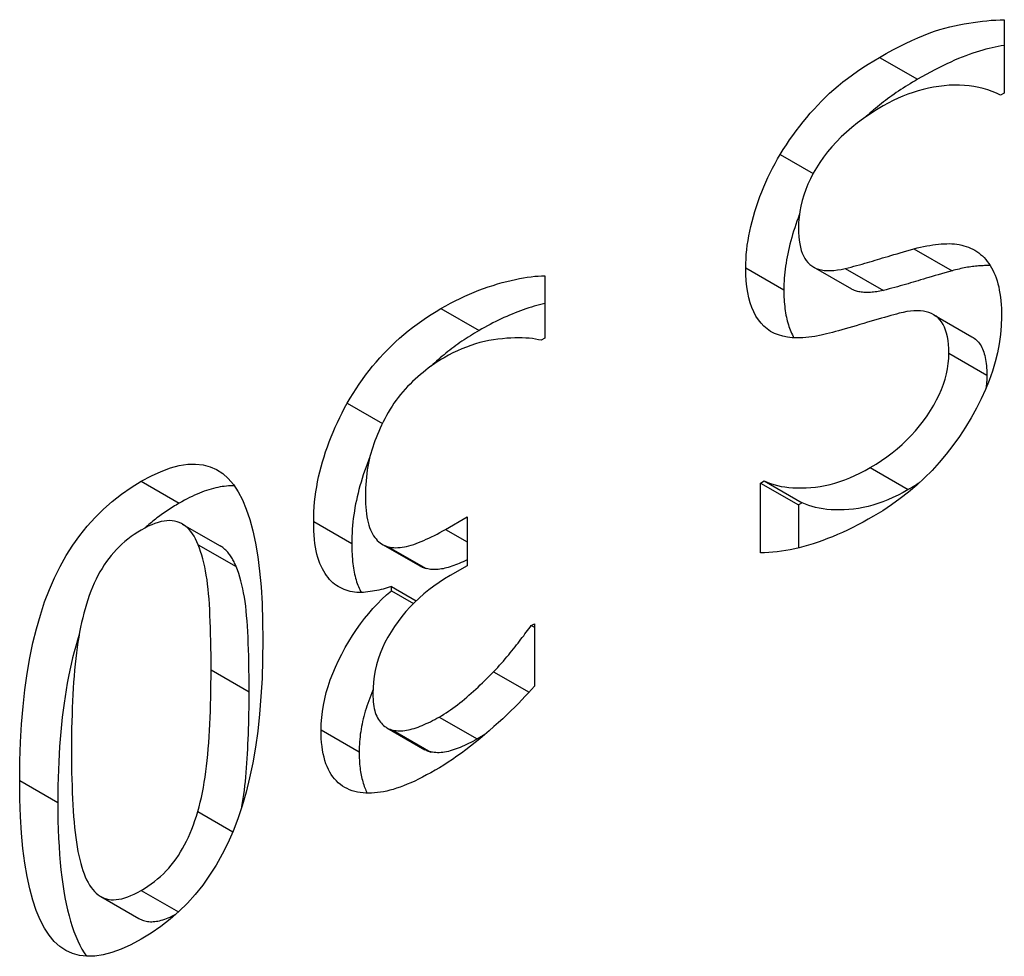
# Model space of a CAD drawing. Header units: inches. Extents: x 45 to 53.6, y 15.4 to 27.
# Tile 5 of 25: x 45.542 to 45.758, y 18.322 to 18.528. Entities that reach past the tile are written whole.
import ezdxf

# ---------------------------------------------------------------- set-up
doc = ezdxf.new("R2010")
doc.units = ezdxf.units.IN
doc.header["$MEASUREMENT"] = 0
doc.layers.add('Visible Edges(ANSI)', color=7, linetype='Continuous', lineweight=25)
doc.layers.add('Visible Tangent Edges(ANSI)', color=7, linetype='Continuous', lineweight=25)

msp = doc.modelspace()

# ---------------------------------------------------------------- linework, layer by layer
at = {"layer": 'Visible Edges(ANSI)'}
for p, q in [((45.75761, 18.52787), (45.75761, 18.51176)), ((45.75761, 18.51176), (45.7568, 18.51129)), ((45.71571, 18.47363), (45.72406, 18.46882)), ((45.6568, 18.47169), (45.6568, 18.458)), ((45.74215, 18.46315), (45.7505, 18.45834)), ((45.6568, 18.458), (45.65599, 18.45754)), ((45.70413, 18.42624), (45.70494, 18.4267)), ((45.70413, 18.42624), (45.71248, 18.42143)), ((45.70413, 18.41091), (45.70413, 18.42624)), ((45.70494, 18.4267), (45.71329, 18.42189)), ((45.71329, 18.42189), (45.71248, 18.42143)), ((45.71248, 18.42143), (45.71248, 18.41201)), ((45.57723, 18.41725), (45.58558, 18.41244)), ((45.63503, 18.41607), (45.63976, 18.4188)), ((45.63976, 18.4188), (45.63976, 18.40809)), ((45.62116, 18.41279), (45.62951, 18.40798)), ((45.63976, 18.40809), (45.63604, 18.40595)), ((45.62313, 18.40351), (45.62857, 18.40037)), ((45.62313, 18.40257), (45.62313, 18.40351)), ((45.62313, 18.40257), (45.62797, 18.39978)), ((45.65382, 18.395), (45.6545, 18.39539)), ((45.6545, 18.39539), (45.6545, 18.38171)), ((45.65382, 18.395), (45.6545, 18.39461)), ((45.64557, 18.38486), (45.65335, 18.38038)), ((45.62214, 18.37256), (45.63049, 18.36775)), ((45.55937, 18.33556), (45.56773, 18.33075))]:
    msp.add_line(p, q, dxfattribs=at)
at = {"layer": 'Visible Edges(ANSI)', "flags": 128}
for points in [[(45.73023, 18.5196), (45.73172, 18.52044), (45.73318, 18.52124), (45.73459, 18.52197), (45.73597, 18.52266), (45.73731, 18.5233), (45.73861, 18.52388), (45.73988, 18.52441), (45.74111, 18.52489), (45.7423, 18.52532), (45.74345, 18.52569), (45.74457, 18.52602), (45.74565, 18.52629), (45.7467, 18.52652), (45.74774, 18.52674), (45.74878, 18.52694), (45.7498, 18.52712), (45.75081, 18.52728), (45.75182, 18.52742), (45.75281, 18.52754), (45.75379, 18.52764), (45.75476, 18.52773), (45.75572, 18.52779), (45.75667, 18.52784), (45.75761, 18.52787)], [(45.75761, 18.52222), (45.75695, 18.5221), (45.75629, 18.52197), (45.75562, 18.52183), (45.75494, 18.52169), (45.75426, 18.52154), (45.75358, 18.52138), (45.75288, 18.5212), (45.75216, 18.52099), (45.75143, 18.52077), (45.75068, 18.52052), (45.74992, 18.52025), (45.74914, 18.51996), (45.74835, 18.51965), (45.74754, 18.51932), (45.74671, 18.51896), (45.74587, 18.51858), (45.74501, 18.51819), (45.74414, 18.51777), (45.74325, 18.51732), (45.74235, 18.51686), (45.74143, 18.51638), (45.7405, 18.51587), (45.73955, 18.51534), (45.73858, 18.51479)], [(45.70846, 18.49831), (45.70913, 18.49938), (45.70982, 18.50044), (45.71052, 18.50148), (45.71124, 18.5025), (45.71197, 18.50351), (45.71272, 18.50449), (45.71348, 18.50546), (45.71426, 18.50641), (45.71505, 18.50734), (45.71586, 18.50825), (45.71668, 18.50914), (45.71752, 18.51001), (45.71838, 18.51087), (45.71928, 18.51172), (45.72021, 18.51256), (45.72118, 18.51338), (45.72219, 18.5142), (45.72323, 18.515), (45.72431, 18.5158), (45.72542, 18.51658), (45.72657, 18.51735), (45.72775, 18.51811), (45.72897, 18.51886), (45.73023, 18.5196)], [(45.73858, 18.51479), (45.73804, 18.51447), (45.7375, 18.51415), (45.73697, 18.51383), (45.73644, 18.51351), (45.73592, 18.51319), (45.73541, 18.51286), (45.7349, 18.51253), (45.7344, 18.5122), (45.73391, 18.51187), (45.73343, 18.51153), (45.73295, 18.51119), (45.73247, 18.51085), (45.73201, 18.51051), (45.73155, 18.51017), (45.7311, 18.50982), (45.73065, 18.50948), (45.73021, 18.50913), (45.72978, 18.50877), (45.72935, 18.50842), (45.72893, 18.50807), (45.72852, 18.50771), (45.72811, 18.50735), (45.72771, 18.50699), (45.72732, 18.50662)], [(45.7568, 18.51129), (45.75588, 18.51173), (45.75494, 18.51213), (45.75397, 18.51247), (45.75299, 18.51276), (45.75199, 18.51301), (45.75096, 18.51321), (45.74992, 18.51336), (45.74885, 18.51346), (45.74777, 18.51351), (45.74667, 18.51351), (45.74554, 18.51347), (45.7444, 18.51337), (45.74324, 18.51323), (45.7421, 18.51305), (45.74096, 18.51283), (45.73983, 18.51257), (45.73871, 18.51226), (45.73759, 18.51192), (45.73648, 18.51153), (45.73538, 18.5111), (45.73429, 18.51063), (45.7332, 18.51012), (45.73212, 18.50956), (45.73104, 18.50897)], [(45.73104, 18.50897), (45.72954, 18.50807), (45.7281, 18.50715), (45.72672, 18.5062), (45.72541, 18.50523), (45.72416, 18.50424), (45.72297, 18.50321), (45.72184, 18.50217), (45.72078, 18.50109), (45.71978, 18.5), (45.71884, 18.49887), (45.71796, 18.49772), (45.71715, 18.49655), (45.7164, 18.49536), (45.71571, 18.49417), (45.71509, 18.49298), (45.71454, 18.49178), (45.71405, 18.49059), (45.71362, 18.48939), (45.71326, 18.48819), (45.71297, 18.48698), (45.71274, 18.48578), (45.71258, 18.48457), (45.71248, 18.48336), (45.71245, 18.48215)], [(45.70088, 18.47346), (45.7009, 18.47442), (45.70094, 18.47539), (45.70101, 18.47637), (45.70111, 18.47737), (45.70123, 18.47838), (45.70138, 18.4794), (45.70156, 18.48043), (45.70177, 18.48148), (45.70201, 18.48254), (45.70227, 18.48361), (45.70256, 18.48469), (45.70288, 18.48579), (45.70322, 18.48689), (45.70359, 18.48798), (45.70398, 18.48906), (45.70439, 18.49012), (45.70482, 18.49118), (45.70527, 18.49223), (45.70575, 18.49327), (45.70625, 18.4943), (45.70677, 18.49531), (45.70731, 18.49632), (45.70787, 18.49732), (45.70846, 18.49831)], [(45.71263, 18.48505), (45.71237, 18.48435), (45.71211, 18.48365), (45.71186, 18.48294), (45.71162, 18.48222), (45.71139, 18.4815), (45.71117, 18.48078), (45.71096, 18.48006), (45.71076, 18.47934), (45.71058, 18.47863), (45.71041, 18.47793), (45.71025, 18.47723), (45.7101, 18.47654), (45.70996, 18.47585), (45.70983, 18.47517), (45.70972, 18.47449), (45.70962, 18.47382), (45.70953, 18.47316), (45.70945, 18.4725), (45.70939, 18.47184), (45.70933, 18.47119), (45.70929, 18.47055), (45.70926, 18.46991), (45.70924, 18.46928), (45.70924, 18.46865)], [(45.71245, 18.48215), (45.71246, 18.48121), (45.71252, 18.48033), (45.7126, 18.47949), (45.71272, 18.4787), (45.71288, 18.47796), (45.71306, 18.47727), (45.71329, 18.47663), (45.71354, 18.47605), (45.71384, 18.47551), (45.71416, 18.47502), (45.71452, 18.47458), (45.71492, 18.47419), (45.71535, 18.47386), (45.71582, 18.47356), (45.71633, 18.47332), (45.71688, 18.47313), (45.71747, 18.47298), (45.7181, 18.47288), (45.71877, 18.47283), (45.71948, 18.47283), (45.72023, 18.47287), (45.72102, 18.47297), (45.72185, 18.47311), (45.72272, 18.4733)], [(45.72272, 18.4733), (45.72336, 18.47346), (45.72399, 18.47362), (45.72461, 18.47378), (45.72522, 18.47395), (45.72583, 18.47411), (45.72642, 18.47427), (45.727, 18.47443), (45.72758, 18.4746), (45.72814, 18.47476), (45.7287, 18.47493), (45.72925, 18.47509), (45.72979, 18.47526), (45.73034, 18.47542), (45.73091, 18.4756), (45.7315, 18.47577), (45.73211, 18.47596), (45.73274, 18.47614), (45.7334, 18.47634), (45.73408, 18.47654), (45.73478, 18.47674), (45.7355, 18.47695), (45.73625, 18.47716), (45.73701, 18.47738), (45.7378, 18.4776)], [(45.7378, 18.4776), (45.73852, 18.47779), (45.73922, 18.47796), (45.73991, 18.47811), (45.74059, 18.47825), (45.74125, 18.47836), (45.7419, 18.47847), (45.74254, 18.47855), (45.74317, 18.47862), (45.74378, 18.47868), (45.74438, 18.47871), (45.74497, 18.47873), (45.74555, 18.47874), (45.74611, 18.47872), (45.74666, 18.47868), (45.7472, 18.47862), (45.74774, 18.47854), (45.74826, 18.47843), (45.74877, 18.4783), (45.74926, 18.47814), (45.74975, 18.47796), (45.75023, 18.47776), (45.7507, 18.47754), (45.75115, 18.47729), (45.7516, 18.47702)], [(45.7516, 18.47702), (45.75202, 18.47672), (45.75242, 18.4764), (45.75281, 18.47605), (45.75318, 18.47568), (45.75354, 18.47528), (45.75388, 18.47486), (45.7542, 18.47441), (45.75451, 18.47394), (45.7548, 18.47345), (45.75508, 18.47293), (45.75534, 18.47238), (45.75559, 18.47182), (45.75581, 18.47122), (45.75602, 18.4706), (45.75621, 18.46994), (45.75638, 18.46926), (45.75652, 18.46854), (45.75665, 18.4678), (45.75676, 18.46702), (45.75685, 18.46622), (45.75692, 18.46539), (45.75697, 18.46452), (45.757, 18.46363), (45.75701, 18.46271)], [(45.71745, 18.45869), (45.71605, 18.45841), (45.71472, 18.45822), (45.71344, 18.4581), (45.71224, 18.45806), (45.71109, 18.45811), (45.71001, 18.45823), (45.709, 18.45843), (45.70804, 18.45871), (45.70716, 18.45907), (45.70633, 18.45951), (45.70557, 18.46003), (45.70487, 18.46063), (45.70424, 18.46131), (45.70366, 18.46206), (45.70313, 18.46287), (45.70266, 18.46377), (45.70224, 18.46473), (45.70188, 18.46576), (45.70158, 18.46687), (45.70133, 18.46804), (45.70113, 18.46929), (45.701, 18.47061), (45.70091, 18.472), (45.70088, 18.47346)], [(45.75453, 18.47391), (45.75423, 18.47392), (45.75392, 18.47393), (45.7536, 18.47393), (45.75329, 18.47392), (45.75297, 18.47391), (45.75264, 18.4739), (45.75231, 18.47388), (45.75198, 18.47386), (45.75165, 18.47383), (45.75131, 18.47379), (45.75096, 18.47375), (45.75062, 18.47371), (45.75027, 18.47366), (45.74991, 18.47361), (45.74955, 18.47355), (45.74919, 18.47348), (45.74882, 18.47341), (45.74845, 18.47334), (45.74808, 18.47326), (45.7477, 18.47318), (45.74732, 18.47309), (45.74694, 18.473), (45.74655, 18.4729), (45.74615, 18.47279)], [(45.63401, 18.4645), (45.63506, 18.4651), (45.6361, 18.46566), (45.63715, 18.4662), (45.63819, 18.46671), (45.63923, 18.4672), (45.64027, 18.46767), (45.6413, 18.4681), (45.64234, 18.46852), (45.64337, 18.4689), (45.6444, 18.46926), (45.64543, 18.4696), (45.64645, 18.46991), (45.64747, 18.4702), (45.64845, 18.47046), (45.64941, 18.47069), (45.65034, 18.4709), (45.65124, 18.47109), (45.65212, 18.47125), (45.65296, 18.47138), (45.65379, 18.47149), (45.65458, 18.47158), (45.65535, 18.47164), (45.65609, 18.47167), (45.6568, 18.47169)], [(45.74615, 18.47279), (45.74537, 18.47257), (45.7446, 18.47235), (45.74385, 18.47214), (45.74313, 18.47193), (45.74243, 18.47173), (45.74175, 18.47153), (45.74109, 18.47133), (45.74046, 18.47115), (45.73985, 18.47096), (45.73926, 18.47079), (45.73869, 18.47061), (45.73814, 18.47045), (45.7376, 18.47028), (45.73705, 18.47012), (45.7365, 18.46995), (45.73593, 18.46979), (45.73535, 18.46962), (45.73477, 18.46946), (45.73418, 18.4693), (45.73357, 18.46914), (45.73296, 18.46897), (45.73234, 18.46881), (45.73171, 18.46865), (45.73108, 18.46849)], [(45.73108, 18.46849), (45.7307, 18.4684), (45.73033, 18.46832), (45.72997, 18.46825), (45.72962, 18.46819), (45.72927, 18.46814), (45.72893, 18.4681), (45.7286, 18.46807), (45.72827, 18.46804), (45.72795, 18.46802), (45.72764, 18.46802), (45.72734, 18.46802), (45.72704, 18.46803), (45.72676, 18.46804), (45.72647, 18.46807), (45.7262, 18.46811), (45.72593, 18.46815), (45.72567, 18.4682), (45.72542, 18.46826), (45.72518, 18.46834), (45.72494, 18.46841), (45.72471, 18.4685), (45.72448, 18.4686), (45.72427, 18.4687), (45.72406, 18.46882)], [(45.70924, 18.46865), (45.70924, 18.4681), (45.70925, 18.46755), (45.70927, 18.46702), (45.7093, 18.46649), (45.70933, 18.46598), (45.70938, 18.46547), (45.70943, 18.46497), (45.70948, 18.46449), (45.70955, 18.46401), (45.70962, 18.46355), (45.70971, 18.46309), (45.70979, 18.46265), (45.70989, 18.46221), (45.71, 18.46179), (45.71011, 18.46137), (45.71023, 18.46097), (45.71036, 18.46057), (45.71049, 18.46018), (45.71064, 18.45981), (45.71079, 18.45944), (45.71095, 18.45909), (45.71111, 18.45874), (45.71129, 18.45841), (45.71147, 18.45808)], [(45.61346, 18.44376), (45.61408, 18.44483), (45.61472, 18.44588), (45.61538, 18.44692), (45.61606, 18.44794), (45.61676, 18.44894), (45.61749, 18.44993), (45.61823, 18.4509), (45.619, 18.45185), (45.61979, 18.45278), (45.6206, 18.4537), (45.62143, 18.4546), (45.62228, 18.45548), (45.62315, 18.45635), (45.62404, 18.45719), (45.62495, 18.45801), (45.62588, 18.45882), (45.62683, 18.4596), (45.6278, 18.46036), (45.62879, 18.4611), (45.62979, 18.46182), (45.63082, 18.46252), (45.63186, 18.4632), (45.63293, 18.46387), (45.63401, 18.4645)], [(45.6568, 18.46565), (45.65623, 18.4655), (45.65565, 18.46534), (45.65506, 18.46517), (45.65446, 18.465), (45.65386, 18.46482), (45.65326, 18.46463), (45.65266, 18.46443), (45.65206, 18.46422), (45.65146, 18.464), (45.65086, 18.46377), (45.65026, 18.46354), (45.64965, 18.46329), (45.64905, 18.46304), (45.64844, 18.46278), (45.64784, 18.46251), (45.64723, 18.46223), (45.64663, 18.46195), (45.64602, 18.46165), (45.64541, 18.46135), (45.6448, 18.46103), (45.64419, 18.46071), (45.64358, 18.46038), (45.64297, 18.46004), (45.64236, 18.4597)], [(45.73456, 18.46346), (45.73396, 18.4633), (45.73334, 18.46313), (45.7327, 18.46296), (45.73204, 18.46277), (45.73135, 18.46258), (45.73064, 18.46238), (45.72991, 18.46217), (45.72916, 18.46195), (45.72839, 18.46173), (45.72759, 18.46149), (45.72678, 18.46125), (45.72594, 18.461), (45.7251, 18.46075), (45.72428, 18.46051), (45.72349, 18.46028), (45.72272, 18.46006), (45.72198, 18.45985), (45.72126, 18.45965), (45.72057, 18.45947), (45.7199, 18.45929), (45.71925, 18.45912), (45.71863, 18.45897), (45.71803, 18.45882), (45.71745, 18.45869)], [(45.75701, 18.46271), (45.75695, 18.46075), (45.75679, 18.45878), (45.75651, 18.45679), (45.75613, 18.4548), (45.75563, 18.4528), (45.75503, 18.45079), (45.75431, 18.44876), (45.75349, 18.44673), (45.75256, 18.44469), (45.75151, 18.44263), (45.75036, 18.44057), (45.7491, 18.43849), (45.74775, 18.43644), (45.74634, 18.43448), (45.74487, 18.43258), (45.74334, 18.43077), (45.74175, 18.42902), (45.7401, 18.42736), (45.73839, 18.42577), (45.73662, 18.42425), (45.73479, 18.42281), (45.7329, 18.42145), (45.73096, 18.42016), (45.72895, 18.41895)], [(45.74544, 18.45472), (45.74542, 18.45571), (45.74537, 18.45664), (45.74527, 18.45751), (45.74513, 18.45833), (45.74496, 18.45909), (45.74474, 18.4598), (45.74449, 18.46044), (45.7442, 18.46104), (45.74387, 18.46157), (45.7435, 18.46205), (45.74309, 18.46247), (45.74264, 18.46284), (45.74215, 18.46315), (45.74163, 18.46341), (45.74108, 18.46363), (45.74049, 18.4638), (45.73987, 18.46393), (45.73921, 18.464), (45.73852, 18.46403), (45.7378, 18.46401), (45.73704, 18.46394), (45.73625, 18.46383), (45.73542, 18.46367), (45.73456, 18.46346)], [(45.64236, 18.4597), (45.64188, 18.45942), (45.6414, 18.45913), (45.64093, 18.45884), (45.64046, 18.45855), (45.63999, 18.45825), (45.63953, 18.45795), (45.63907, 18.45765), (45.63862, 18.45734), (45.63817, 18.45703), (45.63772, 18.45671), (45.63728, 18.45639), (45.63684, 18.45607), (45.6364, 18.45574), (45.63597, 18.45541), (45.63554, 18.45507), (45.63511, 18.45473), (45.63469, 18.45439), (45.63427, 18.45404), (45.63386, 18.45369), (45.63345, 18.45333), (45.63304, 18.45297), (45.63264, 18.45261), (45.63224, 18.45224), (45.63185, 18.45187)], [(45.65599, 18.45754), (45.65538, 18.45768), (45.65475, 18.45781), (45.65408, 18.45791), (45.65337, 18.45799), (45.65263, 18.45804), (45.65186, 18.45807), (45.65106, 18.45808), (45.65022, 18.45807), (45.64934, 18.45804), (45.64844, 18.45798), (45.6475, 18.4579), (45.64652, 18.45779), (45.64553, 18.45766), (45.64454, 18.45749), (45.64355, 18.45728), (45.64256, 18.45703), (45.64157, 18.45675), (45.64059, 18.45643), (45.6396, 18.45607), (45.63862, 18.45567), (45.63763, 18.45524), (45.63665, 18.45477), (45.63567, 18.45426), (45.63469, 18.45371)], [(45.7505, 18.45834), (45.75077, 18.45818), (45.75103, 18.458), (45.75127, 18.45781), (45.75151, 18.4576), (45.75173, 18.45737), (45.75194, 18.45713), (45.75214, 18.45687), (45.75233, 18.45659), (45.75251, 18.4563), (45.75267, 18.45599), (45.75283, 18.45566), (45.75297, 18.45532), (45.7531, 18.45496), (45.75322, 18.45458), (45.75333, 18.45419), (45.75343, 18.45378), (45.75352, 18.45336), (45.75359, 18.45291), (45.75365, 18.45245), (45.7537, 18.45198), (45.75374, 18.45149), (45.75377, 18.45098), (45.75379, 18.45045), (45.7538, 18.44991)], [(45.63469, 18.45371), (45.63411, 18.45338), (45.63354, 18.45302), (45.63296, 18.45264), (45.63239, 18.45225), (45.63181, 18.45184), (45.63124, 18.45142), (45.63067, 18.45097), (45.63009, 18.45051), (45.62952, 18.45003), (45.62894, 18.44954), (45.62837, 18.44902), (45.62779, 18.44849), (45.62722, 18.44795), (45.62667, 18.44739), (45.62614, 18.44681), (45.62562, 18.44623), (45.62512, 18.44562), (45.62463, 18.44501), (45.62416, 18.44438), (45.6237, 18.44374), (45.62327, 18.44309), (45.62284, 18.44242), (45.62244, 18.44174), (45.62204, 18.44104)], [(45.7282, 18.42962), (45.72947, 18.43038), (45.73069, 18.43117), (45.73187, 18.432), (45.73301, 18.43286), (45.73411, 18.43375), (45.73517, 18.43468), (45.73619, 18.43565), (45.73717, 18.43665), (45.73811, 18.43768), (45.73901, 18.43875), (45.73986, 18.43985), (45.74068, 18.44099), (45.74144, 18.44214), (45.74213, 18.4433), (45.74276, 18.44445), (45.74333, 18.44559), (45.74382, 18.44674), (45.74425, 18.44789), (45.74462, 18.44903), (45.74491, 18.45017), (45.74515, 18.45131), (45.74531, 18.45245), (45.74541, 18.45358), (45.74544, 18.45472)], [(45.7538, 18.44991), (45.7538, 18.44978), (45.75379, 18.44966), (45.75379, 18.44953), (45.75379, 18.44941), (45.75379, 18.44928), (45.75378, 18.44916), (45.75378, 18.44903), (45.75377, 18.44891), (45.75376, 18.44878), (45.75376, 18.44866), (45.75375, 18.44853), (45.75374, 18.44841), (45.75373, 18.44828), (45.75372, 18.44816), (45.7537, 18.44803), (45.75369, 18.44791), (45.75368, 18.44778), (45.75366, 18.44765), (45.75365, 18.44753), (45.75363, 18.4474), (45.75362, 18.44728), (45.7536, 18.44715), (45.75358, 18.44703), (45.75356, 18.4469)], [(45.60609, 18.41778), (45.6061, 18.41886), (45.60614, 18.41994), (45.60621, 18.42103), (45.6063, 18.42212), (45.60642, 18.42321), (45.60657, 18.4243), (45.60674, 18.42539), (45.60694, 18.42649), (45.60717, 18.42759), (45.60742, 18.42868), (45.60771, 18.42979), (45.60801, 18.43089), (45.60835, 18.43199), (45.6087, 18.43308), (45.60908, 18.43418), (45.60947, 18.43526), (45.6099, 18.43634), (45.61034, 18.43742), (45.6108, 18.43849), (45.61129, 18.43955), (45.6118, 18.44061), (45.61233, 18.44166), (45.61288, 18.44271), (45.61346, 18.44376)], [(45.62204, 18.44104), (45.62168, 18.44034), (45.62133, 18.43965), (45.62099, 18.43895), (45.62067, 18.43826), (45.62037, 18.43757), (45.62007, 18.43688), (45.6198, 18.43618), (45.61953, 18.43549), (45.61929, 18.4348), (45.61905, 18.43412), (45.61883, 18.43343), (45.61863, 18.43274), (45.61844, 18.43205), (45.61827, 18.43134), (45.61811, 18.43061), (45.61797, 18.42987), (45.61785, 18.42911), (45.61774, 18.42834), (45.61765, 18.42755), (45.61758, 18.42675), (45.61752, 18.42593), (45.61748, 18.4251), (45.61745, 18.42425), (45.61745, 18.42338)], [(45.56822, 18.42662), (45.57047, 18.42783), (45.57262, 18.4288), (45.57466, 18.42955), (45.5766, 18.43007), (45.57844, 18.43035), (45.58018, 18.43041), (45.58182, 18.43023), (45.58335, 18.42982), (45.58479, 18.42919), (45.58612, 18.42832), (45.58735, 18.42722), (45.58847, 18.42589), (45.5895, 18.42433), (45.59045, 18.42253), (45.5913, 18.42051), (45.59206, 18.41825), (45.59273, 18.41576), (45.59332, 18.41303), (45.59381, 18.41008), (45.59421, 18.40689), (45.59453, 18.40347), (45.59475, 18.39981), (45.59488, 18.39593), (45.59493, 18.39181)], [(45.61841, 18.43195), (45.6181, 18.43117), (45.6178, 18.43038), (45.61751, 18.4296), (45.61723, 18.42881), (45.61697, 18.42802), (45.61671, 18.42722), (45.61647, 18.42643), (45.61624, 18.42563), (45.61602, 18.42483), (45.61581, 18.42403), (45.61562, 18.42323), (45.61545, 18.42244), (45.61529, 18.42164), (45.61514, 18.42085), (45.61501, 18.42006), (45.61489, 18.41927), (45.61478, 18.41848), (45.61469, 18.41769), (45.61461, 18.4169), (45.61455, 18.41611), (45.6145, 18.41532), (45.61447, 18.41454), (45.61445, 18.41375), (45.61444, 18.41297)], [(45.70494, 18.4267), (45.70562, 18.4264), (45.70633, 18.42613), (45.70708, 18.42589), (45.70785, 18.42569), (45.70865, 18.42551), (45.70949, 18.42537), (45.71036, 18.42527), (45.71125, 18.4252), (45.71218, 18.42516), (45.71314, 18.42515), (45.71413, 18.42518), (45.71515, 18.42524), (45.71619, 18.42534), (45.71724, 18.42548), (45.7183, 18.42568), (45.71937, 18.42592), (45.72044, 18.42622), (45.72152, 18.42656), (45.72262, 18.42695), (45.72372, 18.42739), (45.72483, 18.42787), (45.72594, 18.42841), (45.72707, 18.42899), (45.7282, 18.42962)], [(45.54158, 18.36101), (45.54163, 18.36527), (45.54176, 18.36938), (45.54199, 18.37336), (45.54231, 18.3772), (45.54271, 18.38089), (45.54321, 18.38445), (45.5438, 18.38787), (45.54448, 18.39115), (45.54525, 18.39429), (45.54611, 18.39729), (45.54706, 18.40016), (45.54811, 18.40288), (45.54924, 18.40547), (45.55048, 18.40796), (45.55181, 18.41033), (45.55324, 18.41259), (45.55477, 18.41474), (45.5564, 18.41677), (45.55812, 18.41869), (45.55995, 18.4205), (45.56187, 18.4222), (45.56389, 18.42378), (45.56601, 18.42526), (45.56822, 18.42662)], [(45.58869, 18.42559), (45.58826, 18.42561), (45.58782, 18.4256), (45.58738, 18.42559), (45.58693, 18.42556), (45.58648, 18.42551), (45.58601, 18.42545), (45.58555, 18.42537), (45.58507, 18.42528), (45.58459, 18.42518), (45.5841, 18.42506), (45.58361, 18.42492), (45.5831, 18.42477), (45.5826, 18.42461), (45.58208, 18.42443), (45.58156, 18.42423), (45.58103, 18.42402), (45.5805, 18.4238), (45.57996, 18.42356), (45.57941, 18.4233), (45.57885, 18.42303), (45.57829, 18.42275), (45.57773, 18.42245), (45.57715, 18.42214), (45.57657, 18.42181)], [(45.73907, 18.42638), (45.73897, 18.42631), (45.73886, 18.42624), (45.73876, 18.42618), (45.73866, 18.42611), (45.73856, 18.42604), (45.73845, 18.42598), (45.73835, 18.42591), (45.73825, 18.42584), (45.73814, 18.42578), (45.73804, 18.42571), (45.73794, 18.42564), (45.73783, 18.42558), (45.73773, 18.42551), (45.73762, 18.42545), (45.73752, 18.42538), (45.73741, 18.42532), (45.7373, 18.42526), (45.7372, 18.42519), (45.73709, 18.42513), (45.73698, 18.42506), (45.73688, 18.425), (45.73677, 18.42494), (45.73666, 18.42488), (45.73655, 18.42481)], [(45.73655, 18.42481), (45.73542, 18.42418), (45.73429, 18.4236), (45.73318, 18.42306), (45.73207, 18.42258), (45.73097, 18.42214), (45.72988, 18.42175), (45.72879, 18.42141), (45.72772, 18.42112), (45.72665, 18.42087), (45.72559, 18.42067), (45.72454, 18.42053), (45.7235, 18.42043), (45.72248, 18.42037), (45.72149, 18.42034), (45.72053, 18.42035), (45.7196, 18.42039), (45.71871, 18.42046), (45.71784, 18.42057), (45.71701, 18.4207), (45.7162, 18.42088), (45.71543, 18.42108), (45.71469, 18.42132), (45.71397, 18.42159), (45.71329, 18.42189)], [(45.57657, 18.42181), (45.57623, 18.42161), (45.57589, 18.42141), (45.57556, 18.42121), (45.57522, 18.421), (45.57489, 18.42079), (45.57456, 18.42058), (45.57423, 18.42037), (45.57391, 18.42015), (45.57358, 18.41993), (45.57326, 18.41971), (45.57294, 18.41949), (45.57263, 18.41926), (45.57231, 18.41903), (45.572, 18.4188), (45.57169, 18.41857), (45.57139, 18.41833), (45.57108, 18.41809), (45.57078, 18.41785), (45.57048, 18.4176), (45.57018, 18.41736), (45.56988, 18.41711), (45.56959, 18.41685), (45.5693, 18.4166), (45.56901, 18.41634)], [(45.61745, 18.42338), (45.61746, 18.42253), (45.61748, 18.42171), (45.61753, 18.42092), (45.61759, 18.42018), (45.61767, 18.41947), (45.61778, 18.41879), (45.61789, 18.41815), (45.61803, 18.41755), (45.61819, 18.41699), (45.61836, 18.41645), (45.61855, 18.41596), (45.61876, 18.4155), (45.61899, 18.41508), (45.61923, 18.41468), (45.61949, 18.41431), (45.61976, 18.41397), (45.62005, 18.41366), (45.62035, 18.41337), (45.62066, 18.41312), (45.62099, 18.41289), (45.62133, 18.41269), (45.62169, 18.41252), (45.62206, 18.41238), (45.62245, 18.41227)], [(45.58073, 18.41271), (45.58045, 18.41337), (45.58015, 18.41398), (45.57983, 18.41455), (45.57949, 18.41508), (45.57914, 18.41557), (45.57876, 18.41601), (45.57837, 18.4164), (45.57795, 18.41676), (45.57752, 18.41707), (45.57706, 18.41734), (45.57659, 18.41756), (45.5761, 18.41775), (45.57558, 18.41788), (45.57504, 18.41796), (45.57448, 18.41799), (45.57389, 18.41797), (45.57327, 18.4179), (45.57262, 18.41777), (45.57196, 18.41759), (45.57126, 18.41736), (45.57054, 18.41707), (45.56979, 18.41674), (45.56902, 18.41635), (45.56822, 18.41591)], [(45.6119, 18.4033), (45.61148, 18.40353), (45.61107, 18.40378), (45.61068, 18.40407), (45.61029, 18.40438), (45.60992, 18.40473), (45.60957, 18.40511), (45.60923, 18.40551), (45.6089, 18.40595), (45.60858, 18.40642), (45.60828, 18.40692), (45.60799, 18.40744), (45.60771, 18.408), (45.60745, 18.4086), (45.60721, 18.40923), (45.607, 18.4099), (45.60681, 18.41062), (45.60664, 18.41137), (45.60649, 18.41217), (45.60637, 18.413), (45.60627, 18.41388), (45.60619, 18.41479), (45.60613, 18.41575), (45.6061, 18.41674), (45.60609, 18.41778)], [(45.72895, 18.41895), (45.72778, 18.41829), (45.72662, 18.41766), (45.72548, 18.41705), (45.72435, 18.41648), (45.72323, 18.41593), (45.72212, 18.41542), (45.72102, 18.41493), (45.71993, 18.41447), (45.71885, 18.41404), (45.71779, 18.41364), (45.71674, 18.41327), (45.71569, 18.41292), (45.71466, 18.4126), (45.71364, 18.41232), (45.71264, 18.41205), (45.71164, 18.41182), (45.71066, 18.41161), (45.70969, 18.41143), (45.70873, 18.41128), (45.70779, 18.41115), (45.70686, 18.41105), (45.70594, 18.41098), (45.70503, 18.41093), (45.70413, 18.41091)], [(45.56822, 18.41591), (45.56747, 18.41546), (45.56673, 18.41498), (45.56602, 18.41448), (45.56533, 18.41396), (45.56467, 18.41342), (45.56402, 18.41285), (45.5634, 18.41227), (45.5628, 18.41166), (45.56222, 18.41102), (45.56166, 18.41037), (45.56113, 18.40969), (45.56061, 18.40899), (45.56012, 18.40826), (45.55965, 18.40751), (45.55919, 18.40674), (45.55876, 18.40594), (45.55834, 18.40512), (45.55794, 18.40427), (45.55755, 18.40339), (45.55719, 18.4025), (45.55684, 18.40157), (45.55652, 18.40063), (45.55621, 18.39966), (45.55592, 18.39866)], [(45.62245, 18.41227), (45.62285, 18.41218), (45.62326, 18.41212), (45.62369, 18.41208), (45.62412, 18.41206), (45.62457, 18.41207), (45.62503, 18.4121), (45.6255, 18.41216), (45.62598, 18.41224), (45.62647, 18.41234), (45.62698, 18.41246), (45.6275, 18.41261), (45.62803, 18.41278), (45.62857, 18.41298), (45.62911, 18.41318), (45.62967, 18.4134), (45.63023, 18.41364), (45.6308, 18.41389), (45.63138, 18.41416), (45.63197, 18.41444), (45.63257, 18.41474), (45.63317, 18.41505), (45.63378, 18.41537), (45.6344, 18.41572), (45.63503, 18.41607)], [(45.58357, 18.38527), (45.58357, 18.38694), (45.58356, 18.38855), (45.58354, 18.39012), (45.58351, 18.39163), (45.58348, 18.3931), (45.58344, 18.39451), (45.58339, 18.39587), (45.58333, 18.39719), (45.58327, 18.39845), (45.58319, 18.39966), (45.58312, 18.40081), (45.58303, 18.40192), (45.58293, 18.40299), (45.58282, 18.40402), (45.58268, 18.40503), (45.58253, 18.406), (45.58237, 18.40695), (45.58218, 18.40786), (45.58198, 18.40875), (45.58177, 18.4096), (45.58153, 18.41043), (45.58128, 18.41122), (45.58101, 18.41198), (45.58073, 18.41271)], [(45.61444, 18.41297), (45.61444, 18.41237), (45.61445, 18.41179), (45.61447, 18.41121), (45.6145, 18.41065), (45.61453, 18.41011), (45.61457, 18.40958), (45.61462, 18.40906), (45.61468, 18.40855), (45.61474, 18.40806), (45.61481, 18.40758), (45.61489, 18.40711), (45.61497, 18.40666), (45.61506, 18.40622), (45.61516, 18.40579), (45.61527, 18.40538), (45.61539, 18.40498), (45.61551, 18.40459), (45.61564, 18.40422), (45.61577, 18.40385), (45.61592, 18.40351), (45.61607, 18.40317), (45.61623, 18.40285), (45.61639, 18.40254), (45.61656, 18.40223)], [(45.58908, 18.4079), (45.58897, 18.40817), (45.58886, 18.40844), (45.58874, 18.40869), (45.58862, 18.40894), (45.5885, 18.40918), (45.58837, 18.40941), (45.58825, 18.40964), (45.58811, 18.40986), (45.58798, 18.41007), (45.58784, 18.41028), (45.5877, 18.41048), (45.58756, 18.41067), (45.58741, 18.41086), (45.58726, 18.41104), (45.5871, 18.41121), (45.58695, 18.41137), (45.58679, 18.41153), (45.58662, 18.41168), (45.58646, 18.41182), (45.58629, 18.41196), (45.58612, 18.41209), (45.58594, 18.41221), (45.58576, 18.41233), (45.58558, 18.41244)], [(45.63976, 18.40936), (45.63932, 18.40916), (45.63889, 18.40897), (45.63846, 18.40878), (45.63804, 18.4086), (45.63762, 18.40843), (45.63721, 18.40827), (45.6368, 18.40812), (45.63639, 18.40798), (45.636, 18.40785), (45.6356, 18.40773), (45.63522, 18.40762), (45.63484, 18.40753), (45.63446, 18.40745), (45.6341, 18.40739), (45.63374, 18.40733), (45.63339, 18.40729), (45.63304, 18.40727), (45.6327, 18.40725), (45.63237, 18.40726), (45.63204, 18.40727), (45.63172, 18.4073), (45.63141, 18.40734), (45.6311, 18.40739), (45.6308, 18.40746)], [(45.59192, 18.38046), (45.59192, 18.38213), (45.59191, 18.38374), (45.59189, 18.38531), (45.59186, 18.38683), (45.59183, 18.38829), (45.59179, 18.3897), (45.59174, 18.39107), (45.59168, 18.39238), (45.59162, 18.39364), (45.59155, 18.39485), (45.59147, 18.396), (45.59138, 18.39711), (45.59128, 18.39818), (45.59117, 18.39921), (45.59103, 18.40022), (45.59089, 18.40119), (45.59072, 18.40214), (45.59054, 18.40305), (45.59034, 18.40394), (45.59012, 18.40479), (45.58989, 18.40562), (45.58963, 18.40641), (45.58937, 18.40717), (45.58908, 18.4079)], [(45.6308, 18.40746), (45.63074, 18.40747), (45.63069, 18.40749), (45.63063, 18.40751), (45.63057, 18.40752), (45.63052, 18.40754), (45.63046, 18.40756), (45.63041, 18.40757), (45.63035, 18.40759), (45.6303, 18.40761), (45.63024, 18.40763), (45.63019, 18.40765), (45.63014, 18.40767), (45.63008, 18.4077), (45.63003, 18.40772), (45.62998, 18.40774), (45.62992, 18.40777), (45.62987, 18.40779), (45.62982, 18.40782), (45.62977, 18.40784), (45.62972, 18.40787), (45.62967, 18.40789), (45.62961, 18.40792), (45.62956, 18.40795), (45.62951, 18.40798)], [(45.63604, 18.40595), (45.63481, 18.40521), (45.63362, 18.40443), (45.63246, 18.40363), (45.63135, 18.40278), (45.63027, 18.4019), (45.62923, 18.40099), (45.62823, 18.40004), (45.62727, 18.39905), (45.62634, 18.39803), (45.62546, 18.39697), (45.62461, 18.39588), (45.6238, 18.39475), (45.62305, 18.3936), (45.62236, 18.39244), (45.62173, 18.39126), (45.62117, 18.39006), (45.62068, 18.38885), (45.62025, 18.38763), (45.61989, 18.38639), (45.61959, 18.38514), (45.61936, 18.38387), (45.6192, 18.38259), (45.6191, 18.3813), (45.61907, 18.37999)], [(45.60771, 18.37212), (45.60774, 18.37345), (45.60784, 18.3748), (45.60799, 18.37615), (45.60821, 18.37751), (45.6085, 18.37888), (45.60884, 18.38026), (45.60925, 18.38164), (45.60972, 18.38304), (45.61026, 18.38445), (45.61086, 18.38586), (45.61152, 18.38729), (45.61224, 18.38872), (45.61301, 18.39014), (45.6138, 18.3915), (45.61462, 18.39282), (45.61546, 18.3941), (45.61633, 18.39532), (45.61723, 18.3965), (45.61815, 18.39763), (45.61909, 18.39871), (45.62006, 18.39975), (45.62106, 18.40074), (45.62208, 18.40168), (45.62313, 18.40257)], [(45.62313, 18.40351), (45.62268, 18.40337), (45.62224, 18.40323), (45.62178, 18.4031), (45.62133, 18.40298), (45.62086, 18.40287), (45.6204, 18.40276), (45.61992, 18.40266), (45.61944, 18.40257), (45.61896, 18.40249), (45.61847, 18.40242), (45.61798, 18.40235), (45.61748, 18.40229), (45.61698, 18.40225), (45.61649, 18.40223), (45.616, 18.40223), (45.61552, 18.40226), (45.61505, 18.40231), (45.61458, 18.40238), (45.61412, 18.40248), (45.61366, 18.4026), (45.61321, 18.40274), (45.61277, 18.4029), (45.61233, 18.40309), (45.6119, 18.4033)], [(45.55592, 18.39866), (45.55565, 18.39769), (45.5554, 18.3967), (45.55516, 18.39568), (45.55494, 18.39463), (45.55473, 18.39355), (45.55453, 18.39245), (45.55434, 18.39131), (45.55417, 18.39015), (45.55401, 18.38896), (45.55387, 18.38774), (45.55374, 18.38649), (45.55362, 18.38522), (45.55351, 18.38391), (45.55341, 18.38258), (45.55332, 18.38121), (45.55324, 18.37982), (45.55317, 18.37839), (45.55311, 18.37693), (45.55306, 18.37544), (45.55302, 18.37393), (45.55298, 18.37238), (45.55296, 18.3708), (45.55294, 18.36919), (45.55294, 18.36755)], [(45.64557, 18.38486), (45.64602, 18.38533), (45.64646, 18.38581), (45.64688, 18.38628), (45.6473, 18.38674), (45.64771, 18.3872), (45.6481, 18.38766), (45.64849, 18.38811), (45.64887, 18.38856), (45.64923, 18.389), (45.64959, 18.38944), (45.64994, 18.38987), (45.65027, 18.3903), (45.6506, 18.39072), (45.65093, 18.39114), (45.65124, 18.39155), (45.65155, 18.39196), (45.65186, 18.39236), (45.65216, 18.39275), (45.65245, 18.39314), (45.65274, 18.39352), (45.65302, 18.3939), (45.65329, 18.39427), (45.65356, 18.39464), (45.65382, 18.395)], [(45.55463, 18.39301), (45.55424, 18.39176), (45.55388, 18.39049), (45.55353, 18.3892), (45.55319, 18.38788), (45.55287, 18.38653), (45.55257, 18.38516), (45.55229, 18.38377), (45.55202, 18.38234), (45.55177, 18.3809), (45.55153, 18.37943), (45.55131, 18.37793), (45.55111, 18.37641), (45.55092, 18.37486), (45.55075, 18.37329), (45.55059, 18.3717), (45.55045, 18.37007), (45.55033, 18.36843), (45.55023, 18.36676), (45.55014, 18.36506), (45.55006, 18.36334), (45.55001, 18.36159), (45.54996, 18.35982), (45.54994, 18.35802), (45.54993, 18.3562)], [(45.59493, 18.39181), (45.59488, 18.38753), (45.59475, 18.38339), (45.59452, 18.3794), (45.5942, 18.37554), (45.5938, 18.37183), (45.5933, 18.36827), (45.59271, 18.36484), (45.59203, 18.36156), (45.59126, 18.35842), (45.5904, 18.35543), (45.58945, 18.35257), (45.5884, 18.34986), (45.58727, 18.34728), (45.58603, 18.3448), (45.5847, 18.34244), (45.58326, 18.34019), (45.58173, 18.33805), (45.5801, 18.33602), (45.57837, 18.3341), (45.57653, 18.33229), (45.5746, 18.33059), (45.57258, 18.329), (45.57045, 18.32753), (45.56822, 18.32616)], [(45.58066, 18.3542), (45.58094, 18.3552), (45.5812, 18.35622), (45.58144, 18.35727), (45.58167, 18.35835), (45.58188, 18.35945), (45.58208, 18.36059), (45.58227, 18.36175), (45.58244, 18.36293), (45.58259, 18.36415), (45.58273, 18.36539), (45.58285, 18.36666), (45.58296, 18.36795), (45.58306, 18.36927), (45.58315, 18.37062), (45.58323, 18.37198), (45.5833, 18.37337), (45.58336, 18.37478), (45.58342, 18.37621), (45.58346, 18.37766), (45.5835, 18.37914), (45.58353, 18.38064), (45.58355, 18.38216), (45.58357, 18.3837), (45.58357, 18.38527)], [(45.63361, 18.37491), (45.63411, 18.37521), (45.63462, 18.37552), (45.63513, 18.37584), (45.63563, 18.37618), (45.63614, 18.37652), (45.63664, 18.37688), (45.63714, 18.37724), (45.63765, 18.37762), (45.63815, 18.37802), (45.63865, 18.37842), (45.63916, 18.37883), (45.63966, 18.37926), (45.64016, 18.37969), (45.64066, 18.38014), (45.64116, 18.38058), (45.64165, 18.38103), (45.64215, 18.38149), (45.64264, 18.38195), (45.64313, 18.38242), (45.64362, 18.3829), (45.64411, 18.38338), (45.6446, 18.38387), (45.64509, 18.38436), (45.64557, 18.38486)], [(45.59034, 18.35525), (45.59049, 18.35613), (45.59063, 18.35703), (45.59076, 18.35794), (45.59088, 18.35887), (45.591, 18.35981), (45.5911, 18.36077), (45.5912, 18.36175), (45.59128, 18.36274), (45.59136, 18.36375), (45.59143, 18.36477), (45.5915, 18.36581), (45.59156, 18.36686), (45.59162, 18.36792), (45.59167, 18.36899), (45.59172, 18.37008), (45.59176, 18.37118), (45.5918, 18.37229), (45.59183, 18.37342), (45.59186, 18.37456), (45.59188, 18.37571), (45.5919, 18.37688), (45.59191, 18.37806), (45.59192, 18.37925), (45.59192, 18.38046)], [(45.61908, 18.38077), (45.61883, 18.38019), (45.6186, 18.37961), (45.61837, 18.37904), (45.61816, 18.37846), (45.61795, 18.37789), (45.61776, 18.37732), (45.61758, 18.37675), (45.6174, 18.37618), (45.61724, 18.37562), (45.61709, 18.37505), (45.61695, 18.37449), (45.61682, 18.37393), (45.6167, 18.37337), (45.61659, 18.37281), (45.61649, 18.37225), (45.6164, 18.3717), (45.61632, 18.37114), (45.61625, 18.37059), (45.61619, 18.37004), (45.61614, 18.36949), (45.61611, 18.36894), (45.61608, 18.3684), (45.61607, 18.36785), (45.61606, 18.36731)], [(45.6545, 18.38171), (45.65387, 18.38097), (45.65321, 18.38022), (45.65251, 18.37946), (45.65178, 18.37868), (45.65101, 18.37788), (45.6502, 18.37707), (45.64935, 18.37625), (45.64847, 18.37541), (45.64756, 18.37455), (45.64661, 18.37368), (45.64562, 18.3728), (45.64459, 18.3719), (45.64356, 18.37101), (45.64253, 18.37015), (45.64151, 18.36932), (45.6405, 18.36852), (45.63949, 18.36775), (45.6385, 18.36701), (45.63752, 18.36631), (45.63654, 18.36563), (45.63557, 18.36498), (45.63462, 18.36437), (45.63367, 18.36378), (45.63273, 18.36323)], [(45.61907, 18.37999), (45.61908, 18.37939), (45.6191, 18.37881), (45.61914, 18.37826), (45.6192, 18.37774), (45.61928, 18.37723), (45.61937, 18.37675), (45.61948, 18.3763), (45.61961, 18.37587), (45.61975, 18.37547), (45.61991, 18.37509), (45.62009, 18.37473), (45.62029, 18.3744), (45.62049, 18.37409), (45.62071, 18.3738), (45.62094, 18.37353), (45.62118, 18.37328), (45.62143, 18.37306), (45.62169, 18.37285), (45.62196, 18.37266), (45.62224, 18.3725), (45.62253, 18.37235), (45.62283, 18.37223), (45.62314, 18.37213), (45.62346, 18.37204)], [(45.62346, 18.37204), (45.62382, 18.37198), (45.62418, 18.37193), (45.62454, 18.37191), (45.62491, 18.37189), (45.62529, 18.3719), (45.62568, 18.37192), (45.62607, 18.37196), (45.62647, 18.37202), (45.62687, 18.3721), (45.62729, 18.37219), (45.6277, 18.3723), (45.62813, 18.37243), (45.62856, 18.37257), (45.629, 18.37272), (45.62944, 18.37289), (45.62988, 18.37306), (45.63033, 18.37325), (45.63078, 18.37346), (45.63124, 18.37367), (45.63171, 18.37389), (45.63217, 18.37413), (45.63265, 18.37438), (45.63312, 18.37464), (45.63361, 18.37491)], [(45.61515, 18.35858), (45.61455, 18.35875), (45.61398, 18.35896), (45.61343, 18.3592), (45.61291, 18.35947), (45.61241, 18.35978), (45.61194, 18.36012), (45.61149, 18.36049), (45.61106, 18.3609), (45.61066, 18.36134), (45.61028, 18.36181), (45.60993, 18.36231), (45.6096, 18.36285), (45.6093, 18.36342), (45.60902, 18.36403), (45.60877, 18.36468), (45.60855, 18.36536), (45.60835, 18.36608), (45.60818, 18.36683), (45.60804, 18.36762), (45.60792, 18.36845), (45.60783, 18.36931), (45.60776, 18.37021), (45.60772, 18.37115), (45.60771, 18.37212)], [(45.64196, 18.37011), (45.64148, 18.36983), (45.641, 18.36957), (45.64053, 18.36932), (45.64006, 18.36908), (45.63959, 18.36886), (45.63914, 18.36865), (45.63868, 18.36844), (45.63823, 18.36825), (45.63779, 18.36808), (45.63735, 18.36791), (45.63691, 18.36776), (45.63648, 18.36762), (45.63606, 18.36749), (45.63564, 18.36738), (45.63523, 18.36729), (45.63482, 18.36721), (45.63442, 18.36715), (45.63403, 18.36711), (45.63364, 18.36709), (45.63327, 18.36708), (45.63289, 18.3671), (45.63253, 18.36713), (45.63217, 18.36717), (45.63182, 18.36724)], [(45.64395, 18.37135), (45.64387, 18.37129), (45.64379, 18.37124), (45.6437, 18.37118), (45.64362, 18.37113), (45.64354, 18.37107), (45.64346, 18.37102), (45.64337, 18.37097), (45.64329, 18.37091), (45.64321, 18.37086), (45.64312, 18.37081), (45.64304, 18.37076), (45.64296, 18.3707), (45.64287, 18.37065), (45.64279, 18.3706), (45.64271, 18.37055), (45.64262, 18.3705), (45.64254, 18.37045), (45.64246, 18.3704), (45.64237, 18.37035), (45.64229, 18.3703), (45.64221, 18.37025), (45.64212, 18.3702), (45.64204, 18.37015), (45.64196, 18.37011)], [(45.55294, 18.36755), (45.55294, 18.36592), (45.55296, 18.36432), (45.55298, 18.36277), (45.55302, 18.36127), (45.55306, 18.3598), (45.55311, 18.35837), (45.55317, 18.35699), (45.55324, 18.35565), (45.55332, 18.35435), (45.55341, 18.35309), (45.55351, 18.35188), (45.55362, 18.3507), (45.55374, 18.34957), (45.55387, 18.34848), (45.55402, 18.34743), (45.55418, 18.34642), (45.55436, 18.34545), (45.55455, 18.34452), (45.55475, 18.34364), (45.55497, 18.34279), (45.5552, 18.34199), (45.55545, 18.34123), (45.55571, 18.34051), (45.55598, 18.33983)], [(45.61606, 18.36731), (45.61606, 18.36683), (45.61607, 18.36636), (45.61609, 18.3659), (45.61611, 18.36545), (45.61614, 18.36501), (45.61617, 18.36458), (45.61621, 18.36415), (45.61626, 18.36373), (45.61631, 18.36332), (45.61637, 18.36292), (45.61644, 18.36253), (45.61651, 18.36215), (45.61659, 18.36178), (45.61667, 18.36141), (45.61676, 18.36105), (45.61686, 18.36071), (45.61696, 18.36037), (45.61707, 18.36003), (45.61718, 18.35971), (45.6173, 18.3594), (45.61743, 18.35909), (45.61756, 18.3588), (45.6177, 18.35851), (45.61785, 18.35823)], [(45.63182, 18.36724), (45.63176, 18.36725), (45.6317, 18.36726), (45.63164, 18.36728), (45.63158, 18.36729), (45.63152, 18.36731), (45.63147, 18.36733), (45.63141, 18.36734), (45.63135, 18.36736), (45.63129, 18.36738), (45.63124, 18.3674), (45.63118, 18.36742), (45.63113, 18.36744), (45.63107, 18.36746), (45.63102, 18.36749), (45.63096, 18.36751), (45.63091, 18.36753), (45.63086, 18.36756), (45.6308, 18.36758), (45.63075, 18.36761), (45.6307, 18.36763), (45.63064, 18.36766), (45.63059, 18.36769), (45.63054, 18.36772), (45.63049, 18.36775)], [(45.63273, 18.36323), (45.63179, 18.3627), (45.63087, 18.3622), (45.62998, 18.36173), (45.6291, 18.36129), (45.62825, 18.36088), (45.62741, 18.3605), (45.6266, 18.36015), (45.6258, 18.35983), (45.62503, 18.35954), (45.62427, 18.35928), (45.62354, 18.35905), (45.62282, 18.35885), (45.62212, 18.35868), (45.62143, 18.35854), (45.62076, 18.35842), (45.62009, 18.35833), (45.61943, 18.35827), (45.61879, 18.35823), (45.61816, 18.35822), (45.61753, 18.35824), (45.61692, 18.35828), (45.61632, 18.35836), (45.61573, 18.35845), (45.61515, 18.35858)], [(45.56822, 18.32616), (45.56598, 18.32496), (45.56385, 18.32399), (45.56181, 18.32325), (45.55988, 18.32275), (45.55804, 18.32247), (45.55631, 18.32243), (45.55468, 18.32262), (45.55315, 18.32304), (45.55172, 18.32369), (45.55039, 18.32458), (45.54916, 18.3257), (45.54804, 18.32705), (45.54701, 18.32862), (45.54606, 18.33043), (45.54521, 18.33247), (45.54445, 18.33473), (45.54378, 18.33722), (45.54319, 18.33993), (45.5427, 18.34288), (45.5423, 18.34605), (45.54198, 18.34945), (45.54176, 18.35307), (45.54163, 18.35693), (45.54158, 18.36101)], [(45.54993, 18.3562), (45.54994, 18.35415), (45.54998, 18.35216), (45.55003, 18.35023), (45.55011, 18.34835), (45.55021, 18.34652), (45.55033, 18.34475), (45.55047, 18.34304), (45.55063, 18.34138), (45.55082, 18.33978), (45.55103, 18.33824), (45.55126, 18.33675), (45.55151, 18.33531), (45.55179, 18.33393), (45.55208, 18.33261), (45.5524, 18.33134), (45.55274, 18.33013), (45.5531, 18.32897), (45.55348, 18.32787), (45.55389, 18.32682), (45.55432, 18.32584), (45.55477, 18.3249), (45.55524, 18.32402), (45.55573, 18.3232), (45.55625, 18.32243)], [(45.56822, 18.33687), (45.56899, 18.33733), (45.56973, 18.33781), (45.57045, 18.33831), (45.57115, 18.33884), (45.57182, 18.33939), (45.57247, 18.33995), (45.5731, 18.34055), (45.57371, 18.34116), (45.57429, 18.34179), (45.57485, 18.34245), (45.57538, 18.34313), (45.5759, 18.34383), (45.57639, 18.34456), (45.57686, 18.34531), (45.57732, 18.34608), (45.57776, 18.34688), (45.57819, 18.34771), (45.57859, 18.34856), (45.57898, 18.34944), (45.57935, 18.35034), (45.57971, 18.35127), (45.58004, 18.35222), (45.58036, 18.3532), (45.58066, 18.3542)], [(45.55598, 18.33983), (45.55627, 18.33919), (45.55658, 18.3386), (45.55691, 18.33805), (45.55725, 18.33754), (45.55761, 18.33708), (45.55799, 18.33665), (45.55838, 18.33628), (45.55879, 18.33594), (45.55922, 18.33565), (45.55967, 18.3354), (45.56013, 18.33519), (45.56061, 18.33503), (45.56112, 18.33491), (45.56164, 18.33485), (45.56219, 18.33483), (45.56277, 18.33486), (45.56336, 18.33494), (45.56399, 18.33507), (45.56463, 18.33525), (45.5653, 18.33547), (45.566, 18.33575), (45.56671, 18.33607), (45.56746, 18.33645), (45.56822, 18.33687)], [(45.56773, 18.33075), (45.56798, 18.33061), (45.56824, 18.33049), (45.56851, 18.33037), (45.56878, 18.33028), (45.56906, 18.33019), (45.56935, 18.33013), (45.56964, 18.33008), (45.56995, 18.33004), (45.57026, 18.33002), (45.57057, 18.33002), (45.5709, 18.33003), (45.57123, 18.33006), (45.57157, 18.33011), (45.57192, 18.33017), (45.57228, 18.33024), (45.57264, 18.33034), (45.57302, 18.33045), (45.5734, 18.33057), (45.57378, 18.33071), (45.57418, 18.33087), (45.57458, 18.33104), (45.57499, 18.33123), (45.57541, 18.33143), (45.57584, 18.33166)]]:
    msp.add_lwpolyline(points, dxfattribs=at)
at = {"layer": 'Visible Tangent Edges(ANSI)'}
for p, q in [((45.73023, 18.5196), (45.73858, 18.51479)), ((45.70846, 18.49831), (45.71569, 18.49414)), ((45.7378, 18.4776), (45.74615, 18.47279)), ((45.70088, 18.47346), (45.70924, 18.46865)), ((45.72272, 18.4733), (45.73108, 18.46849)), ((45.63401, 18.4645), (45.64236, 18.4597)), ((45.74544, 18.45472), (45.7538, 18.44991)), ((45.61346, 18.44376), (45.62117, 18.43932)), ((45.7282, 18.42962), (45.73655, 18.42481)), ((45.56822, 18.42662), (45.57657, 18.42181)), ((45.60609, 18.41778), (45.61444, 18.41297)), ((45.63503, 18.41607), (45.63976, 18.41335)), ((45.58073, 18.41271), (45.58908, 18.4079)), ((45.62245, 18.41227), (45.6308, 18.40746)), ((45.58357, 18.38527), (45.59192, 18.38046)), ((45.63361, 18.37491), (45.64196, 18.37011)), ((45.60771, 18.37212), (45.61606, 18.36731)), ((45.62346, 18.37204), (45.63182, 18.36724)), ((45.54158, 18.36101), (45.54993, 18.3562)), ((45.58066, 18.3542), (45.58836, 18.34976)), ((45.56822, 18.33687), (45.5764, 18.33216))]:
    msp.add_line(p, q, dxfattribs=at)

doc.saveas('drawing.dxf')
